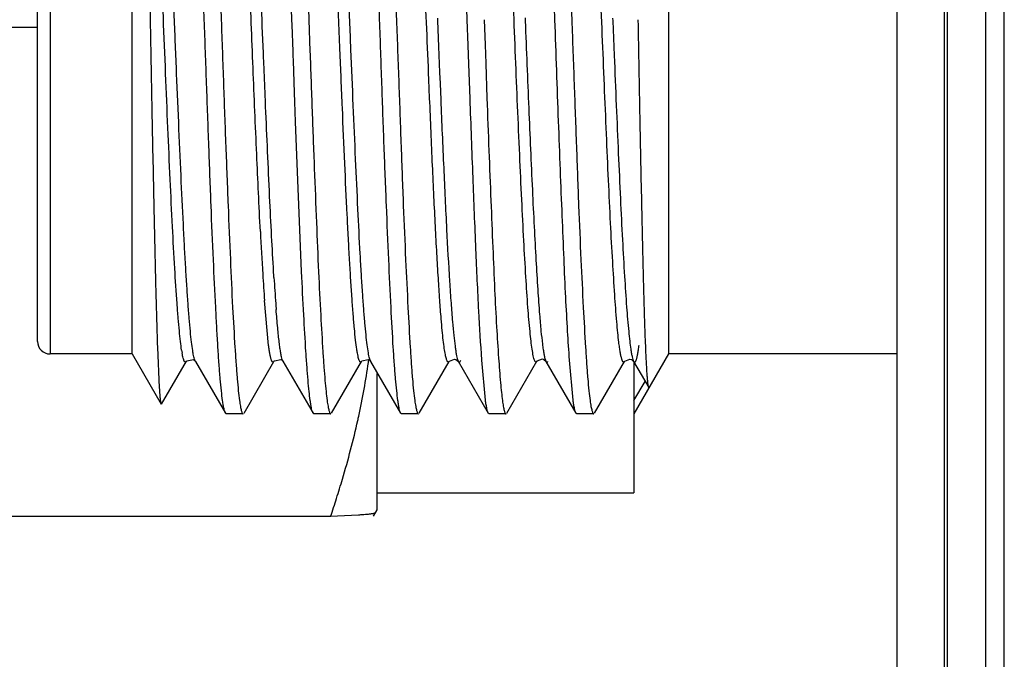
# Model space of a CAD drawing. Header units: inches. Extents: x 0.2 to 16.8, y 0.2 to 10.8.
# Tile 9 of 28: x 8.949 to 9.261, y 4.709 to 4.912. Entities that reach past the tile are written whole.
import ezdxf

# ---------------------------------------------------------------- set-up
doc = ezdxf.new("R2010")
doc.units = ezdxf.units.IN
doc.header["$LTSCALE"] = 0.935
doc.header["$MEASUREMENT"] = 0
doc.layers.get('0').update_dxf_attribs({"linetype": 'CONTINUOUS'})

msp = doc.modelspace()

# ---------------------------------------------------------------- linework, layer by layer
at = {"color": 6, "linetype": 'CONTINUOUS'}
msp.add_line((9.2432052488, 2.8702251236), (9.2432052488, 7.9351351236), dxfattribs=at)
at = {"color": 9, "linetype": 'CONTINUOUS'}
for p, q in [((9.2552052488, 7.9351351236), (9.2552052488, 2.8702251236)), ((9.2612052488, 2.8702251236), (9.2612052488, 7.9351351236)), ((8.958819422, 5.0179755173), (8.958819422, 4.8059755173)), ((9.0260085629, 4.9117761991), (9.0258229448, 4.9163295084)), ((9.0260832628, 4.90994481), (9.0260085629, 4.9117761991)), ((9.0264334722, 4.9013816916), (9.0260832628, 4.90994481)), ((9.0264875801, 4.9000637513), (9.0264334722, 4.9013816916)), ((9.0265459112, 4.8986449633), (9.0264875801, 4.9000637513)), ((9.0269697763, 4.8884162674), (9.0265459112, 4.8986449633)), ((9.0791081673, 4.8870560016), (9.0788634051, 4.8929914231)), ((9.0270839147, 4.8856922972), (9.0269697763, 4.8884162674)), ((9.0271392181, 4.8843780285), (9.0270839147, 4.8856922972)), ((9.0297349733, 4.8308159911), (9.029661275, 4.8320303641)), ((9.0297729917, 4.8301982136), (9.0297349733, 4.8308159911)), ((9.0326065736, 4.8036971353), (9.0324063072, 4.8041884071)), ((9.0603872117, 4.8036795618), (9.0600474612, 4.8046193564))]:
    msp.add_line(p, q, dxfattribs=at)
at = {"color": 7, "linetype": 'CONTINUOUS'}
for p, q in [((9.2272052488, 2.8802251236), (9.2272052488, 7.9251351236)), ((9.2422052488, 2.8802251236), (9.2422052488, 7.9251351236)), ((8.984819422, 4.8059755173), (8.984819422, 5.0179755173)), ((9.154819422, 5.0179755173), (9.154819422, 4.8059755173)), ((8.954819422, 4.809975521), (8.954819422, 5.0139755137)), ((9.0910146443, 4.9119755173), (9.0901780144, 4.9362605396)), ((9.0354661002, 4.9119755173), (9.0346480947, 4.935359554)), ((9.0399991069, 4.9355523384), (9.0408327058, 4.9119755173)), ((9.0355231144, 4.9103203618), (9.0354661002, 4.9119755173)), ((9.0408327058, 4.9119755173), (9.0411792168, 4.9020336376)), ((9.0815457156, 4.9125067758), (9.0815827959, 4.91158787)), ((9.0815827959, 4.91158787), (9.0819127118, 4.9034209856)), ((9.0913007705, 4.9038432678), (9.0910146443, 4.9119755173)), ((9.0963827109, 4.9119755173), (9.0966525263, 4.904034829)), ((9.1093222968, 4.9125114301), (9.1093597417, 4.9115888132)), ((9.1370931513, 4.9125066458), (9.137127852, 4.9116441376)), ((9.137127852, 4.9116441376), (9.1375724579, 4.9006578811)), ((8.954819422, 4.9095202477), (8.8320029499, 4.9095202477)), ((9.0358198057, 4.9018391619), (9.0355231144, 4.9103203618)), ((9.0358682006, 4.900474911), (9.0358198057, 4.9018391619)), ((9.0819127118, 4.9034209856), (9.0822447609, 4.8952764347)), ((9.0915175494, 4.8978497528), (9.0913007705, 4.9038432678)), ((9.0966525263, 4.904034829), (9.0968580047, 4.8980478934)), ((9.0359188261, 4.8990530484), (9.0358682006, 4.900474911)), ((9.0362915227, 4.8887361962), (9.0359188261, 4.8990530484)), ((9.0919207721, 4.8869389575), (9.0915175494, 4.8978497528)), ((9.0968580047, 4.8980478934), (9.0972421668, 4.8871235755)), ((9.0822447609, 4.8952764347), (9.0823905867, 4.8917444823)), ((9.0823905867, 4.8917444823), (9.0826090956, 4.8865193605)), ((9.0363932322, 4.8859622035), (9.0362915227, 4.8887361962)), ((9.036627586, 4.8796294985), (9.0363932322, 4.8859622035)), ((9.0385290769, 4.8321048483), (9.036627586, 4.8796294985)), ((9.0280744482, 4.808688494), (9.0267792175, 4.8228762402)), ((8.9928518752, 4.8080879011), (8.993422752, 4.795227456)), ((8.984819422, 4.8059755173), (8.958819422, 4.8059755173)), ((8.984819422, 4.8059755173), (8.9940077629, 4.7900608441)), ((9.154819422, 4.8059755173), (9.1438497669, 4.7869755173)), ((9.2272052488, 4.8059755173), (9.154819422, 4.8059755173)), ((8.9941507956, 4.7900622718), (9.0020092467, 4.8036418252)), ((9.0020092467, 4.8036418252), (9.0020031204, 4.8036313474)), ((9.0046525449, 4.8038960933), (9.00484021, 4.8036789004)), ((9.0048686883, 4.803627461), (9.00484021, 4.8036789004)), ((9.004866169, 4.8036321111), (9.0143768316, 4.7871963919)), ((9.0202809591, 4.7872092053), (9.0297788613, 4.8036247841)), ((9.0323711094, 4.8039664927), (9.0326066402, 4.8037043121)), ((9.0326318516, 4.8036590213), (9.0326066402, 4.8037043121)), ((9.0326309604, 4.8036607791), (9.042148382, 4.7872176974)), ((9.0480486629, 4.7871996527), (9.0575481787, 4.8036183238)), ((9.0575481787, 4.8036183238), (9.0575398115, 4.8036040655)), ((9.0601154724, 4.8039612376), (9.0603871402, 4.8036663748)), ((9.0604100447, 4.8036253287), (9.0603871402, 4.8036663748)), ((9.0604127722, 4.8036207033), (9.0699069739, 4.7872118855)), ((9.0758120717, 4.7871908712), (9.0853188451, 4.803621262)), ((9.0853188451, 4.803621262), (9.085310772, 4.8036074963)), ((9.0874461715, 4.8042284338), (9.0881976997, 4.8036068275)), ((9.0879574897, 4.804188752), (9.0881867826, 4.8036509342)), ((9.0881867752, 4.8036577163), (9.0881960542, 4.8036419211)), ((9.0881867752, 4.8036577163), (9.097698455, 4.7872256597)), ((9.0967959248, 4.7912816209), (9.0956528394, 4.8040258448)), ((9.1035868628, 4.7872236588), (9.1131070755, 4.8036682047)), ((9.1153242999, 4.8042396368), (9.1159698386, 4.8036742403)), ((9.1157683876, 4.8041022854), (9.1159631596, 4.8036545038)), ((9.115966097, 4.8036320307), (9.1254611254, 4.7872253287)), ((9.1245791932, 4.7912943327), (9.1234281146, 4.8040265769)), ((9.1313717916, 4.7871929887), (9.1408843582, 4.803634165)), ((9.1408843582, 4.803634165), (9.1408692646, 4.8036087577)), ((9.1430259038, 4.8042151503), (9.1437527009, 4.8036080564)), ((9.143750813, 4.8036086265), (9.1485353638, 4.7953405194)), ((9.1438509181, 4.8036033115), (9.1438509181, 4.7619758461)), ((9.0623509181, 4.7997970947), (9.0623509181, 4.7565930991)), ((9.1438497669, 4.7912342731), (9.1474378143, 4.7972372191)), ((9.1486817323, 4.7953447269), (9.1485408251, 4.7953499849)), ((9.0146318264, 4.7869755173), (9.0143753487, 4.7871963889)), ((9.020007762, 4.7869755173), (9.0146318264, 4.7869755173)), ((9.0424264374, 4.7869755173), (9.0421425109, 4.7872176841)), ((9.0477875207, 4.7869755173), (9.0424264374, 4.7869755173)), ((9.0701862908, 4.7869755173), (9.0699182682, 4.7872119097)), ((9.0755613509, 4.7869755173), (9.0701862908, 4.7869755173)), ((9.0979862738, 4.7869755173), (9.0976950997, 4.787225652)), ((9.103302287, 4.7869755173), (9.0979862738, 4.7869755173)), ((9.1257508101, 4.7869755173), (9.125467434, 4.787225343)), ((9.1311176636, 4.7869755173), (9.1257508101, 4.7869755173)), ((9.0623509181, 4.7619755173), (9.1438509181, 4.7619755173)), ((9.0623509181, 4.7565922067), (9.0611748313, 4.7545551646)), ((9.0477107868, 4.7544114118), (8.8324910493, 4.7544114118)), ((9.0565959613, 4.7548782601), (9.0477107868, 4.7544114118))]:
    msp.add_line(p, q, dxfattribs=at)
for points in [[(9.0020045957, 4.8036307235), (9.0021632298, 4.8038374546), (9.0042568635, 4.8041730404), (9.0046525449, 4.8038960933)], [(9.0297764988, 4.8036549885), (9.0299160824, 4.8038439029), (9.0319408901, 4.8042397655), (9.0323711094, 4.8039664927)], [(9.0575387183, 4.8036139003), (9.0576579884, 4.8037823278), (9.0596533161, 4.8042355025), (9.0601154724, 4.8039612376)], [(9.0853108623, 4.8036074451), (9.0853870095, 4.803723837), (9.0869700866, 4.8043576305), (9.0874461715, 4.8042284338)], [(9.1131080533, 4.8036692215), (9.1132094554, 4.8038170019), (9.1148828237, 4.804390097), (9.1153242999, 4.8042396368)], [(9.140869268, 4.8036087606), (9.1409454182, 4.8037230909), (9.1425553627, 4.804350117), (9.1430259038, 4.8042151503)]]:
    msp.add_lwpolyline(points, dxfattribs=at)
for centre, radius, start, end in [((10.440221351, 4.9174069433), 1.4166145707, 182.9357481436, 183.4878465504), ((9.8436247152, 4.8807341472), 0.8188919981, 183.4661686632, 184.0515454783), ((8.958819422, 4.8099755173), 0.004, 180, 270), ((9.0397842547, 4.8131962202), 0.0397332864, 188.6735413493, 190.0951634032), ((8.8219167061, 4.8375900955), 0.2402665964, 347.6734215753, 351.7971067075), ((8.8392165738, 4.8348345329), 0.2227507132, 351.8637378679, 352.0505838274), ((8.8070063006, 4.8407497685), 0.2555078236, 347.3713345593, 347.6950150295), ((8.7126452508, 4.8672908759), 0.3535685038, 341.3819608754, 342.3651328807)]:
    msp.add_arc(centre, radius, start, end, dxfattribs=at)
at = {"color": 9, "linetype": 'CONTINUOUS'}
for centre, radius, start, end in [((9.7646269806, 4.8750777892), 0.7362231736, 183.4948716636, 184.1394338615), ((9.5467825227, 4.8594275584), 0.5178173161, 184.1522095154, 184.3578716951)]:
    msp.add_arc(centre, radius, start, end, dxfattribs=at)
at = {"color": 7, "linetype": 'CONTINUOUS'}
for points, knots in [([(9.0072723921, 5.0327142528), (9.0074123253, 5.0317002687), (9.0076751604, 5.0294070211), (9.0080264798, 5.0255786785), (9.0083791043, 5.0209912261), (9.0088829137, 5.0134509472), (9.009497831, 5.0023950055), (9.0102108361, 4.9873917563), (9.0109198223, 4.9703748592), (9.0116172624, 4.9517934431), (9.0123436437, 4.9321525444), (9.0128280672, 4.9187587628), (9.0130631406, 4.9119755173)], [0, 0, 0, 0, 0.0254000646, 0.0572660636, 0.0953954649, 0.1395680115, 0.2447904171, 0.3701610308, 0.5122859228, 0.667421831, 0.8315755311, 1, 1, 1, 1]), ([(9.063259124, 4.9119755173), (9.0630178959, 4.9187592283), (9.0625271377, 4.9321540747), (9.0618072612, 4.9517969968), (9.0611239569, 4.9703804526), (9.0604042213, 4.98739803), (9.0596787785, 5.00240107), (9.0590764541, 5.0134575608), (9.0585776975, 5.0209977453), (9.0582230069, 5.0255846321), (9.057867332, 5.0294121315), (9.057601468, 5.0317046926), (9.0574607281, 5.0327183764)], [0, 0, 0, 0, 0.1684346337, 0.3325971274, 0.487738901, 0.6298679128, 0.75523855, 0.860452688, 0.9046196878, 0.9427441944, 0.9746055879, 1, 1, 1, 1]), ([(9.0628071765, 5.0327397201), (9.0629499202, 5.0317277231), (9.0632203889, 5.0294382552), (9.0635811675, 5.0256146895), (9.0639372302, 5.0210306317), (9.0642836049, 5.0157161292), (9.0646270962, 5.0097068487), (9.0651119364, 5.0004262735), (9.0657473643, 4.9874295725), (9.0664857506, 4.9704072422), (9.0671729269, 4.9518163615), (9.0678656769, 4.9321636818), (9.0683434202, 4.9187621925), (9.0685925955, 4.9119755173)], [0, 0, 0, 0, 0.0253553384, 0.0571824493, 0.0952773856, 0.1394198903, 0.1893086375, 0.2446050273, 0.3699769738, 0.5121300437, 0.6673091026, 0.8315147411, 1, 1, 1, 1]), ([(9.1188049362, 4.9119755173), (9.1185738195, 4.9187633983), (9.118111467, 4.9321666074), (9.1173848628, 4.9518198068), (9.1166400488, 4.9704096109), (9.1159533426, 4.9874344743), (9.1152746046, 5.0024428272), (9.1146345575, 5.0134977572), (9.1141139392, 5.0210348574), (9.1137580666, 5.0256183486), (9.1134102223, 5.0294414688), (9.1131539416, 5.0317310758), (9.1130184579, 5.0327431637)], [0, 0, 0, 0, 0.1684963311, 0.3327142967, 0.4879033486, 0.6300554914, 0.7554234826, 0.8606173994, 0.9047632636, 0.942853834, 0.9746674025, 1, 1, 1, 1]), ([(9.0076887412, 4.9119755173), (9.007442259, 4.9187505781), (9.006973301, 4.932129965), (9.0062725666, 4.9517515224), (9.0055570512, 4.9703157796), (9.0048464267, 4.9873211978), (9.0041413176, 5.0023195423), (9.0035296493, 5.0133758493), (9.0030230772, 5.020920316), (9.0026656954, 5.0255137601), (9.0023110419, 5.0293499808), (9.002049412, 5.0316493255), (9.0019123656, 5.0326669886)], [0, 0, 0, 0, 0.1682981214, 0.3323392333, 0.4874037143, 0.6294863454, 0.7548556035, 0.8601385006, 0.9043646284, 0.942562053, 0.9745090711, 1, 1, 1, 1]), ([(8.9876951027, 5.0184214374), (8.9877655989, 5.0175447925), (8.9878985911, 5.0155561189), (8.9881589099, 5.0106714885), (8.9884593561, 5.002942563), (8.9888009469, 4.9918847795), (8.989156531, 4.978680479), (8.9895058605, 4.963678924), (8.989840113, 4.9472664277), (8.9901893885, 4.9298738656), (8.9904239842, 4.9179990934), (8.9905391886, 4.9119755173)], [0, 0, 0, 0, 0.0247762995, 0.0561452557, 0.1378020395, 0.2426690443, 0.3678110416, 0.5099230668, 0.6654022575, 0.8302745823, 1, 1, 1, 1]), ([(9.02546595, 4.8448535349), (9.0250431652, 4.8529988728), (9.0242476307, 4.8702663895), (9.0231285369, 4.8970066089), (9.0221865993, 4.9202623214), (9.0214169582, 4.9389043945), (9.020845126, 4.952352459), (9.0202727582, 4.9651057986), (9.0196965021, 4.976946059), (9.0191217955, 4.9876699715), (9.018554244, 4.9970954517), (9.0180649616, 5.0040603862), (9.0176616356, 5.0088603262), (9.0173745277, 5.0118443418), (9.0170873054, 5.014398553), (9.0168015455, 5.0165151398), (9.0165179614, 5.01818605), (9.0163020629, 5.0191459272), (9.0161836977, 5.0195457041)], [0, 0, 0, 0, 0.1398251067, 0.2963307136, 0.4588146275, 0.5388290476, 0.6161876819, 0.6895656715, 0.7576817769, 0.8194072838, 0.8736704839, 0.9195562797, 0.9390981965, 0.9562454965, 0.9709460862, 0.9831601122, 0.9928524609, 1, 1, 1, 1]), ([(9.0506922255, 4.9024100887), (9.0504031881, 4.9094842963), (9.0498324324, 4.9234846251), (9.0489769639, 4.9439971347), (9.0482669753, 4.9604589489), (9.047682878, 4.9728227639), (9.0472482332, 4.9812820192), (9.0468123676, 4.9890776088), (9.0463813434, 4.9961327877), (9.0459616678, 5.0023802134), (9.045547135, 5.0077620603), (9.045184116, 5.0116822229), (9.0448789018, 5.014348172), (9.0446614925, 5.0159861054), (9.0444436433, 5.0173765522), (9.0442271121, 5.0185169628), (9.0440131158, 5.0194037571), (9.0438503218, 5.0199051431), (9.0437613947, 5.0201078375)], [0, 0, 0, 0, 0.180031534, 0.3562930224, 0.5220412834, 0.5990072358, 0.6710274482, 0.737424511, 0.7975405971, 0.8507588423, 0.896638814, 0.934792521, 0.9508568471, 0.9648682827, 0.9768032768, 0.9866418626, 0.9943717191, 1, 1, 1, 1]), ([(9.1196031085, 5.019323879), (9.1198090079, 5.0162784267), (9.1201951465, 5.0096410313), (9.1207387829, 4.9989246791), (9.1213224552, 4.9867636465), (9.1219090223, 4.9733584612), (9.1224696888, 4.9589301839), (9.1232126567, 4.9383551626), (9.1237537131, 4.9226149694), (9.1241423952, 4.9119755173)], [0, 0, 0, 0, 0.0852250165, 0.1856272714, 0.2995925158, 0.4251584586, 0.5602649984, 0.7027417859, 1, 1, 1, 1]), ([(9.0005053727, 4.8072042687), (9.0003676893, 4.8080991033), (9.0001072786, 4.8101192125), (8.999756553, 4.8134874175), (8.9994026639, 4.8175146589), (8.9988951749, 4.8241197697), (8.9982738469, 4.8337889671), (8.9975618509, 4.8468956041), (8.9968523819, 4.8617440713), (8.9961442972, 4.8779383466), (8.9954338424, 4.8950448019), (8.9947163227, 4.912602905), (8.9940008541, 4.9301429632), (8.9932933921, 4.9471967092), (8.9925823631, 4.9633083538), (8.9918664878, 4.9780465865), (8.9911604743, 4.9910181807), (8.9905525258, 5.00055873), (8.9900444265, 5.0070486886), (8.9896853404, 5.0109822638), (8.9893282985, 5.0142537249), (8.9890638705, 5.0162082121), (8.9889249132, 5.0170696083)], [0, 0, 0, 0, 0.0129196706, 0.029058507, 0.0483230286, 0.0706082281, 0.1235909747, 0.1865835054, 0.2579159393, 0.3357210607, 0.4178983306, 0.5022375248, 0.5864864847, 0.6684052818, 0.745805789, 0.8166250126, 0.8789684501, 0.9311854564, 0.9530404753, 0.9718627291, 0.987548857, 1, 1, 1, 1]), ([(8.9905391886, 4.9119755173), (8.9907346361, 4.9017563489), (8.9910908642, 4.8819380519), (8.9916762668, 4.8538032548), (8.9922044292, 4.8293919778), (8.9926237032, 4.8145810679), (8.9928518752, 4.8080879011)], [0, 0, 0, 0, 0.2950813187, 0.5722461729, 0.8124265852, 1, 1, 1, 1]), ([(9.0134926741, 4.7912067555), (9.013352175, 4.7922186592), (9.0130828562, 4.7945076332), (9.0127193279, 4.7983303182), (9.012358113, 4.8029137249), (9.0120065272, 4.8082278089), (9.011659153, 4.814236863), (9.0111720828, 4.8235174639), (9.0105448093, 4.836515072), (9.0098161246, 4.8535388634), (9.0091262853, 4.8721312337), (9.0084197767, 4.8917853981), (9.0079356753, 4.9051880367), (9.0076887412, 4.9119755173)], [0, 0, 0, 0, 0.0253441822, 0.0571659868, 0.0952578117, 0.1393976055, 0.1892841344, 0.2445785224, 0.369947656, 0.5121032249, 0.6672898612, 0.8315044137, 1, 1, 1, 1]), ([(9.0130631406, 4.9119755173), (9.0132982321, 4.9051917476), (9.0137589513, 4.8917961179), (9.014473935, 4.8721533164), (9.0152116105, 4.8535723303), (9.0159052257, 4.8365542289), (9.0165934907, 4.8215493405), (9.0172316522, 4.8104944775), (9.0177458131, 4.8029550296), (9.0180957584, 4.798368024), (9.0184395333, 4.7945401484), (9.0186960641, 4.7922470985), (9.0188335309, 4.7912333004)], [0, 0, 0, 0, 0.1684346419, 0.3325979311, 0.4877417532, 0.629869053, 0.7552386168, 0.8604626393, 0.9046338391, 0.9427574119, 0.9746132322, 1, 1, 1, 1]), ([(9.0690392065, 4.7912364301), (9.068902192, 4.7922506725), (9.0686398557, 4.7945438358), (9.0682831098, 4.7983717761), (9.0679228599, 4.8029589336), (9.0674119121, 4.8104989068), (9.0667975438, 4.821554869), (9.0661038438, 4.8365588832), (9.0653958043, 4.8535757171), (9.0646585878, 4.8721556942), (9.0639572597, 4.8917976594), (9.0635003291, 4.9051924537), (9.063259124, 4.9119755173)], [0, 0, 0, 0, 0.025396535, 0.0572648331, 0.0953974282, 0.1395714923, 0.2447924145, 0.3701602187, 0.5122846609, 0.6674214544, 0.8315752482, 1, 1, 1, 1]), ([(9.0685925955, 4.9119755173), (9.0688417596, 4.905189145), (9.0693325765, 4.8917885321), (9.0700380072, 4.8721374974), (9.0707118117, 4.8535477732), (9.0714410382, 4.836526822), (9.0721800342, 4.821522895), (9.0727787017, 4.8104665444), (9.0732701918, 4.802927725), (9.0736191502, 4.7983429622), (9.0739710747, 4.7945182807), (9.0742372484, 4.7922279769), (9.0743798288, 4.7912157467)], [0, 0, 0, 0, 0.1684851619, 0.3326956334, 0.487861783, 0.6300029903, 0.7553731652, 0.8605643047, 0.9047105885, 0.9428083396, 0.9746383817, 1, 1, 1, 1]), ([(9.1093597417, 4.9115888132), (9.1097347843, 4.9023483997), (9.1104629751, 4.8844829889), (9.1114112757, 4.8627168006), (9.1121868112, 4.8466594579), (9.112747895, 4.8361231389), (9.1133093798, 4.8268588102), (9.1137164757, 4.8211290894), (9.1139270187, 4.8185009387)], [0, 0, 0, 0, 0.2976703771, 0.5755199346, 0.7012601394, 0.8151169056, 0.9151354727, 1, 1, 1, 1]), ([(9.1234281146, 4.8040265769), (9.1232122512, 4.8070599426), (9.1227838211, 4.8136852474), (9.1222013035, 4.8244042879), (9.1216548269, 4.8366079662), (9.1211076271, 4.8500879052), (9.1205310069, 4.8646164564), (9.1197369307, 4.8853617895), (9.119170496, 4.9012390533), (9.1188049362, 4.9119755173)], [0, 0, 0, 0, 0.0844325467, 0.1843273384, 0.2980419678, 0.4235967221, 0.5588980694, 0.7017358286, 1, 1, 1, 1]), ([(9.1241423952, 4.9119755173), (9.1243903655, 4.9051877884), (9.1248855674, 4.8917848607), (9.1255972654, 4.8721305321), (9.1262679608, 4.8535377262), (9.1269919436, 4.8365143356), (9.1277299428, 4.8215091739), (9.1283368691, 4.8104531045), (9.1288304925, 4.8029150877), (9.1291771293, 4.7983313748), (9.1295253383, 4.7945080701), (9.1297891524, 4.7922187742), (9.1299311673, 4.7912071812)], [0, 0, 0, 0, 0.1685061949, 0.3327342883, 0.4879156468, 0.630066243, 0.755437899, 0.8606214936, 0.9047591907, 0.9428442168, 0.9746577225, 1, 1, 1, 1]), ([(9.1475278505, 4.809379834), (9.1474161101, 4.812166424), (9.1472014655, 4.8183041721), (9.1469144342, 4.8283001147), (9.1466396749, 4.8397983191), (9.1462525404, 4.8575117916), (9.1457425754, 4.8817140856), (9.1454051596, 4.9016286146), (9.1452231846, 4.9119755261)], [0, 0, 0, 0, 0.0815264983, 0.1795336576, 0.2923330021, 0.4177513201, 0.6974795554, 1, 1, 1, 1]), ([(9.0411792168, 4.9020336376), (9.0414019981, 4.8957113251), (9.0418485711, 4.8832957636), (9.0425309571, 4.8651615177), (9.0432043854, 4.8481346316), (9.0438547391, 4.8326128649), (9.0445160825, 4.8189599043), (9.0451094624, 4.8089039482), (9.0455853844, 4.8020325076), (9.0459132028, 4.7978306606), (9.0462381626, 4.7943013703), (9.0464810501, 4.7921778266), (9.0466106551, 4.791233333)], [0, 0, 0, 0, 0.1710545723, 0.3359202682, 0.4906770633, 0.6318029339, 0.7559790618, 0.8602670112, 0.9041703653, 0.9422193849, 0.9742225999, 1, 1, 1, 1]), ([(9.0567955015, 4.8039356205), (9.0567202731, 4.8041242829), (9.0565796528, 4.8045745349), (9.0563932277, 4.805355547), (9.0562050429, 4.8063342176), (9.055932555, 4.8080254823), (9.0556043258, 4.8106207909), (9.0552309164, 4.8142971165), (9.0548573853, 4.818698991), (9.0544823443, 4.8237934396), (9.0541056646, 4.8295437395), (9.0537268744, 4.8359078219), (9.0533467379, 4.8428380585), (9.0528243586, 4.8530565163), (9.052184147, 4.866826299), (9.0514358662, 4.8842539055), (9.0509432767, 4.8962655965), (9.0506922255, 4.9024100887)], [0, 0, 0, 0, 0.0061714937, 0.0143007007, 0.0243943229, 0.0364441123, 0.0663489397, 0.1038626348, 0.1487209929, 0.2005768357, 0.2590760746, 0.3238185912, 0.3942928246, 0.4699693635, 0.6347144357, 0.8131419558, 1, 1, 1, 1]), ([(9.1375724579, 4.9006578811), (9.1377884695, 4.8953692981), (9.1382200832, 4.8849922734), (9.1388758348, 4.8698406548), (9.1395196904, 4.8556165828), (9.1401599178, 4.8426307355), (9.1408056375, 4.8311689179), (9.1414486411, 4.8214933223), (9.1420063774, 4.8146503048), (9.1424717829, 4.8102276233), (9.1427080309, 4.808378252), (9.1428310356, 4.8075472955)], [0, 0, 0, 0, 0.1702335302, 0.3340348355, 0.4877632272, 0.6281766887, 0.752192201, 0.8569773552, 0.9400477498, 0.9729835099, 1, 1, 1, 1]), ([(9.0826090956, 4.8865193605), (9.0829120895, 4.8793309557), (9.0835088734, 4.865649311), (9.0844022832, 4.8464613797), (9.0851829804, 4.8321587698), (9.0858463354, 4.8223789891), (9.0861810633, 4.818103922), (9.0863512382, 4.8161327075)], [0, 0, 0, 0, 0.3062035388, 0.5828303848, 0.8175060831, 0.9157948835, 1, 1, 1, 1]), ([(9.0956528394, 4.8040258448), (9.0952911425, 4.8091971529), (9.0945896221, 4.8208987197), (9.0937039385, 4.8402037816), (9.0928259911, 4.8626694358), (9.0922316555, 4.8786031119), (9.0919207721, 4.8869389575)], [0, 0, 0, 0, 0.1873711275, 0.4236842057, 0.6984953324, 1, 1, 1, 1]), ([(9.0972421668, 4.8871235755), (9.0974420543, 4.8815574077), (9.0978496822, 4.8706953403), (9.0984899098, 4.854906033), (9.0990885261, 4.8402129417), (9.099657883, 4.8268943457), (9.1002553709, 4.8152068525), (9.1008711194, 4.8053768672), (9.1014045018, 4.7984353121), (9.1018415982, 4.7939498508), (9.1020600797, 4.7920750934), (9.1021725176, 4.7912330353)], [0, 0, 0, 0, 0.1739930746, 0.339557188, 0.4936457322, 0.6333701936, 0.755994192, 0.8592192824, 0.9410457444, 0.9734615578, 1, 1, 1, 1]), ([(9.0412474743, 4.7912373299), (9.0411178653, 4.7921841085), (9.0408750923, 4.7943130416), (9.0405502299, 4.7978515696), (9.0402221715, 4.8020649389), (9.0397449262, 4.8089558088), (9.0391487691, 4.8190403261), (9.0387376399, 4.8275040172), (9.0385290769, 4.8321048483)], [0, 0, 0, 0, 0.0699814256, 0.156884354, 0.2602184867, 0.3794619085, 0.6627245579, 1, 1, 1, 1]), ([(9.1139270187, 4.8185009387), (9.1140673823, 4.8167488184), (9.1143393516, 4.8135974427), (9.1147328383, 4.8098904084), (9.1150595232, 4.8074740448), (9.115284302, 4.8060866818), (9.1155071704, 4.8049913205), (9.1156765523, 4.8043634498), (9.1157683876, 4.8041022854)], [0, 0, 0, 0, 0.36279691, 0.652850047, 0.7693015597, 0.8660478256, 0.9428600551, 1, 1, 1, 1]), ([(9.0863512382, 4.8161327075), (9.0864742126, 4.8147082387), (9.086711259, 4.8121363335), (9.0870509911, 4.8091024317), (9.0873333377, 4.8071027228), (9.0875303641, 4.8059292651), (9.0877278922, 4.8049795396), (9.0878777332, 4.8044255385), (9.0879574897, 4.804188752)], [0, 0, 0, 0, 0.3554652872, 0.6421189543, 0.7588703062, 0.857528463, 0.9378809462, 1, 1, 1, 1]), ([(9.0297784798, 4.8036380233), (9.0297477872, 4.8035843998), (9.0296882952, 4.8034937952), (9.0295822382, 4.8033921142), (9.029460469, 4.8033558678), (9.0293406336, 4.8034035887), (9.0292349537, 4.8035133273), (9.0291302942, 4.8036800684), (9.0290257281, 4.8039074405), (9.0289204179, 4.8041959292), (9.0288146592, 4.8045460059), (9.0286633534, 4.8051334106), (9.0284795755, 4.8060226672), (9.0282692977, 4.8072737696), (9.0281401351, 4.8081902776), (9.0280744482, 4.808688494)], [0, 0, 0, 0, 0.0307109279, 0.0536682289, 0.0717394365, 0.0902885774, 0.1143855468, 0.1465390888, 0.1877786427, 0.2385564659, 0.2990882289, 0.3694801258, 0.5399982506, 0.7502168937, 1, 1, 1, 1]), ([(9.1437535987, 4.8036186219), (9.1437847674, 4.8035645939), (9.1438451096, 4.8034734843), (9.1439527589, 4.8033715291), (9.1440766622, 4.8033370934), (9.1441972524, 4.8033890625), (9.1443029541, 4.8035035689), (9.1444077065, 4.8036763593), (9.1445121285, 4.8039109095), (9.1446171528, 4.8042075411), (9.1447224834, 4.8045665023), (9.1448729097, 4.8051667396), (9.1450555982, 4.8060722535), (9.1452650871, 4.8073421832), (9.1453944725, 4.8082708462), (9.1454604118, 4.8087748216)], [0, 0, 0, 0, 0.0304903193, 0.0532246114, 0.071122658, 0.0896754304, 0.1139742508, 0.1464561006, 0.1880872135, 0.2392711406, 0.3001822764, 0.3708891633, 0.5417031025, 0.7515416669, 1, 1, 1, 1]), ([(9.1485361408, 4.795343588), (9.1485075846, 4.7953939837), (9.1484607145, 4.7955353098), (9.1484009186, 4.7957967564), (9.1483409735, 4.7961565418), (9.1482802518, 4.7966129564), (9.1482193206, 4.7971662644), (9.1481317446, 4.7980951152), (9.1480248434, 4.7994932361), (9.1479009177, 4.8014508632), (9.1477754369, 4.8037755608), (9.1476486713, 4.8064592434), (9.1475684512, 4.8083673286), (9.1475278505, 4.809379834)], [0, 0, 0, 0, 0.0123332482, 0.031362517, 0.0572133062, 0.0899028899, 0.1294150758, 0.1757200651, 0.2885508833, 0.4279522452, 0.5933708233, 0.7842427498, 1, 1, 1, 1]), ([(9.0020031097, 4.8036320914), (9.0019782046, 4.8035890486), (9.0019293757, 4.8035136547), (9.0018463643, 4.8034240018), (9.0017597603, 4.8033706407), (9.0016308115, 4.803356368), (9.0015087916, 4.8034468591), (9.0014105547, 4.8035775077), (9.0012883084, 4.8037926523), (9.0011447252, 4.8041602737), (9.0009811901, 4.8047168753), (9.0008174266, 4.8054232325), (9.0007171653, 4.8059457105), (9.0006661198, 4.8062316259)], [0, 0, 0, 0, 0.0419720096, 0.07552446, 0.1024509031, 0.1260759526, 0.1806019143, 0.2186464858, 0.2655798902, 0.3882373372, 0.5510556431, 0.7548663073, 1, 1, 1, 1]), ([(9.1428310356, 4.8075472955), (9.1429006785, 4.807076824), (9.1430360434, 4.8062286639), (9.1432599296, 4.805101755), (9.1434566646, 4.8043416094), (9.143622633, 4.8038813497), (9.1437067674, 4.8037005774), (9.1437505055, 4.8036240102)], [0, 0, 0, 0, 0.3529084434, 0.637145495, 0.8524896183, 0.934568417, 1, 1, 1, 1]), ([(9.0575393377, 4.8036194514), (9.0575118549, 4.8035737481), (9.0574582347, 4.8034952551), (9.0573651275, 4.8034060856), (9.0572634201, 4.803364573), (9.0571584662, 4.8033839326), (9.0570628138, 4.803456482), (9.056923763, 4.8036340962), (9.0568467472, 4.8038071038), (9.0567955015, 4.8039356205)], [0, 0, 0, 0, 0.139110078, 0.2467536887, 0.3325578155, 0.4143643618, 0.5123039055, 0.6390991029, 1, 1, 1, 1]), ([(9.0881960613, 4.8036351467), (9.088225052, 4.8035865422), (9.0882816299, 4.8035030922), (9.0883799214, 4.8034082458), (9.0884871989, 4.8033638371), (9.0885978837, 4.8033838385), (9.0886984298, 4.8034601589), (9.0888438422, 4.8036469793), (9.0889237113, 4.8038289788), (9.088976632, 4.8039641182)], [0, 0, 0, 0, 0.1401755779, 0.2484965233, 0.3346168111, 0.4164136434, 0.5141234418, 0.6405271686, 1, 1, 1, 1]), ([(9.1159654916, 4.803650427), (9.1160058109, 4.8035802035), (9.1160794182, 4.8034655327), (9.1162244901, 4.8033714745), (9.1163339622, 4.8033806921), (9.1164098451, 4.8034197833), (9.1164833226, 4.8034873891), (9.1165270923, 4.8035450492), (9.1165493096, 4.8035778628)], [0, 0, 0, 0, 0.3121495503, 0.5238581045, 0.6179304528, 0.7220510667, 0.8472404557, 1, 1, 1, 1]), ([(8.993422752, 4.795227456), (8.9934657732, 4.7945398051), (8.9935316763, 4.7935719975), (8.9936348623, 4.7923680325), (8.9937066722, 4.7916563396), (8.9937783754, 4.7910735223), (8.9938487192, 4.7906186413), (8.9939189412, 4.790294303), (8.9939732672, 4.7901205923), (8.9940077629, 4.7900608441)], [0, 0, 0, 0, 0.3966622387, 0.5584158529, 0.6956810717, 0.8084037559, 0.8965718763, 0.9602809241, 1, 1, 1, 1]), ([(9.0143757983, 4.7871979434), (9.0143337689, 4.7872706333), (9.0142536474, 4.7874461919), (9.014095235, 4.7879037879), (9.0139076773, 4.7886761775), (9.0136920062, 4.789836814), (9.0135608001, 4.7907160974), (9.0134926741, 4.7912067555)], [0, 0, 0, 0, 0.0611650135, 0.1400482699, 0.3525736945, 0.6391516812, 1, 1, 1, 1]), ([(9.0188335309, 4.7912333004), (9.0188784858, 4.790901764), (9.0189677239, 4.7902819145), (9.019111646, 4.7894188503), (9.0192561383, 4.7886866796), (9.019400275, 4.7880854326), (9.0195443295, 4.7876154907), (9.0196708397, 4.787307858), (9.0197791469, 4.7871319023), (9.019865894, 4.7870268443), (9.0199537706, 4.7869755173), (9.020007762, 4.7869755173)], [0, 0, 0, 0, 0.2225167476, 0.4164719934, 0.5818673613, 0.718785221, 0.8274737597, 0.9085772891, 0.9393154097, 0.9640912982, 1, 1, 1, 1]), ([(9.042147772, 4.7872193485), (9.0421045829, 4.7872941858), (9.0420217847, 4.7874732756), (9.0418580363, 4.7879360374), (9.0416644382, 4.7887113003), (9.0414450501, 4.7898714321), (9.0413143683, 4.7907486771), (9.0412474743, 4.7912373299)], [0, 0, 0, 0, 0.0627369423, 0.1427691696, 0.3562255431, 0.6418919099, 1, 1, 1, 1]), ([(9.0466106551, 4.791233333), (9.046656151, 4.7909017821), (9.0467465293, 4.790281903), (9.0468923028, 4.7894188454), (9.0470384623, 4.788686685), (9.0471838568, 4.7880854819), (9.0473285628, 4.7876156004), (9.047454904, 4.7873080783), (9.0475624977, 4.7871320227), (9.04764787, 4.7870274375), (9.0477343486, 4.7869755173), (9.0477875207, 4.7869755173)], [0, 0, 0, 0, 0.2226761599, 0.4167883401, 0.582331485, 0.719377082, 0.8281540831, 0.9092683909, 0.9399564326, 0.9646201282, 1, 1, 1, 1]), ([(9.0699113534, 4.7872135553), (9.0698688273, 4.7872878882), (9.0697879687, 4.787466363), (9.0696294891, 4.7879287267), (9.0694440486, 4.7887048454), (9.0692330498, 4.7898672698), (9.0691054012, 4.7907464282), (9.0690392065, 4.7912364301)], [0, 0, 0, 0, 0.0622072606, 0.1418072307, 0.3548573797, 0.6408298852, 1, 1, 1, 1]), ([(9.0743798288, 4.7912157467), (9.0744263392, 4.7908855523), (9.0745186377, 4.7902682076), (9.0746670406, 4.7894087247), (9.0748152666, 4.7886796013), (9.0749620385, 4.7880809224), (9.0751073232, 4.7876130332), (9.07523336, 4.7873068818), (9.075340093, 4.7871314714), (9.0754240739, 4.7870277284), (9.0755090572, 4.7869755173), (9.0755613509, 4.7869755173)], [0, 0, 0, 0, 0.222800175, 0.4170378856, 0.5827020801, 0.7198547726, 0.828708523, 0.9098369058, 0.940486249, 0.9650594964, 1, 1, 1, 1]), ([(9.0976988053, 4.7872273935), (9.0976551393, 4.7873034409), (9.0975714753, 4.787485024), (9.0974064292, 4.7879531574), (9.0972120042, 4.7887357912), (9.0969926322, 4.7899055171), (9.0968624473, 4.7907894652), (9.0967959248, 4.7912816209)], [0, 0, 0, 0, 0.0631192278, 0.1434219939, 0.3570882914, 0.6425344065, 1, 1, 1, 1]), ([(9.1021725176, 4.7912330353), (9.1022167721, 4.7909016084), (9.1023038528, 4.7902819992), (9.1024422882, 4.7894190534), (9.1025799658, 4.7886869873), (9.102716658, 4.7880858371), (9.1028534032, 4.7876160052), (9.1029740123, 4.7873082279), (9.103078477, 4.7871320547), (9.1031624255, 4.7870269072), (9.1032490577, 4.7869755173), (9.103302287, 4.7869755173)], [0, 0, 0, 0, 0.2231018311, 0.4174665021, 0.5830934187, 0.720062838, 0.8286218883, 0.9094190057, 0.9399446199, 0.9644836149, 1, 1, 1, 1]), ([(9.125463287, 4.7872270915), (9.1254199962, 4.7873032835), (9.1253374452, 4.7874853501), (9.1251755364, 4.7879549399), (9.1249861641, 4.7887401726), (9.1247724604, 4.7899137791), (9.1246448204, 4.7908005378), (9.1245791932, 4.7912943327)], [0, 0, 0, 0, 0.0629496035, 0.1431048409, 0.3566227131, 0.6421669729, 1, 1, 1, 1]), ([(9.1299311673, 4.7912071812), (9.1299774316, 4.790877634), (9.1300693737, 4.7902614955), (9.1302176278, 4.7894037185), (9.1303660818, 4.7886760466), (9.1305134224, 4.7880785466), (9.1306595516, 4.7876115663), (9.1307865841, 4.7873060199), (9.1308942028, 4.7871310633), (9.1309792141, 4.7870273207), (9.1310649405, 4.7869755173), (9.1311176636, 4.7869755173)], [0, 0, 0, 0, 0.2226084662, 0.4166900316, 0.5822378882, 0.7193199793, 0.8281581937, 0.9093430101, 0.9400583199, 0.964731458, 1, 1, 1, 1]), ([(9.0495983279, 4.7601773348), (9.0502462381, 4.7622162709), (9.0527553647, 4.7703778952), (9.0549337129, 4.7786432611), (9.0563327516, 4.7848877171)], [0, 0, 0, 0, 0.2505548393, 1, 1, 1, 1]), ([(9.0617337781, 4.7555298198), (9.0617239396, 4.7555127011), (9.061683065, 4.7554801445), (9.061550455, 4.7554191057), (9.0612838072, 4.7553507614), (9.0608530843, 4.7552726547), (9.0602720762, 4.7551939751), (9.0595469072, 4.7551141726), (9.0586819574, 4.7550342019), (9.0576829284, 4.7549541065), (9.0569725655, 4.7549037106), (9.0565959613, 4.7548782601)], [0, 0, 0, 0, 0.0113829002, 0.0288600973, 0.0844830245, 0.1687965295, 0.2816602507, 0.422202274, 0.5894481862, 0.7823892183, 1, 1, 1, 1])]:
    msp.add_open_spline(points, degree=3, knots=knots, dxfattribs=at)
at = {"color": 9, "linetype": 'CONTINUOUS'}
for points, knots in [([(9.0541666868, 4.9025381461), (9.0539180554, 4.9086354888), (9.0534280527, 4.9207464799), (9.0526871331, 4.9386159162), (9.0519519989, 4.955728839), (9.0512292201, 4.9716012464), (9.0505000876, 4.9857837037), (9.0498611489, 4.9963563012), (9.0493408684, 5.0036700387), (9.0489754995, 5.00820375), (9.0486125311, 5.0120548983), (9.0483449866, 5.0143889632), (9.0482047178, 5.0154362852)], [0, 0, 0, 0, 0.1619069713, 0.3215874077, 0.4745127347, 0.6163596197, 0.7431435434, 0.8512909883, 0.8973725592, 0.937677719, 0.9719647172, 1, 1, 1, 1]), ([(9.0047629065, 4.8038409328), (9.0046892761, 4.8040082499), (9.0045521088, 4.8044126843), (9.004370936, 4.8051195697), (9.0041880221, 4.8060126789), (9.0039226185, 4.8075683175), (9.0036035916, 4.8099697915), (9.0032414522, 4.8133867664), (9.0028800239, 4.8174960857), (9.0025170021, 4.8222675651), (9.0021518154, 4.8276673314), (9.001783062, 4.8336576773), (9.0014123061, 4.8401967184), (9.0009022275, 4.8498773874), (9.0002820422, 4.8629801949), (8.9995598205, 4.8796421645), (8.9988247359, 4.8972084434), (8.9980893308, 4.9151869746), (8.9973656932, 4.9330769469), (8.9966417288, 4.9503792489), (8.9959126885, 4.966604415), (8.9951850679, 4.981295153), (8.9944615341, 4.9940452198), (8.9938335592, 5.0032927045), (8.9933128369, 5.0094619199), (8.9930488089, 5.0121113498), (8.9929126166, 5.0133206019)], [0, 0, 0, 0, 0.0026126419, 0.0060861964, 0.0104279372, 0.0156371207, 0.0286389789, 0.0450420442, 0.0647447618, 0.0875944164, 0.1134333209, 0.1420950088, 0.1733714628, 0.2070405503, 0.2806448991, 0.3608482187, 0.445400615, 0.5319257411, 0.6180162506, 0.7012971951, 0.779430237, 0.8501435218, 0.9115163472, 0.9619491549, 0.9826078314, 1, 1, 1, 1]), ([(9.1390511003, 4.809699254), (9.1389308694, 4.8106899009), (9.1387003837, 4.8128530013), (9.1382510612, 4.8178769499), (9.1377074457, 4.8254117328), (9.1370531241, 4.8358344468), (9.1363948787, 4.8479263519), (9.1357587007, 4.8614176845), (9.135124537, 4.876013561), (9.1344745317, 4.8913953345), (9.1338186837, 4.9072284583), (9.1331670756, 4.9231660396), (9.1325216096, 4.9388593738), (9.1318841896, 4.9539653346), (9.1312433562, 4.9681508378), (9.1305852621, 4.9811066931), (9.1299330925, 4.9925520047), (9.1293115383, 5.002240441), (9.1288513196, 5.0080821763), (9.1285980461, 5.0106690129)], [0, 0, 0, 0, 0.0148749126, 0.0324223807, 0.0751840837, 0.1274741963, 0.1880885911, 0.2556900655, 0.3287982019, 0.4058594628, 0.485174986, 0.5650086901, 0.6436231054, 0.7192971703, 0.7903780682, 0.8552867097, 0.9126648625, 0.9612563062, 1, 1, 1, 1]), ([(9.1115758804, 4.8075222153), (9.1114534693, 4.8083481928), (9.1112162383, 4.8101888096), (9.1107447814, 4.8145920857), (9.1101794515, 4.8213978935), (9.1095448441, 4.8310111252), (9.1089102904, 4.8423922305), (9.1082719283, 4.8552925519), (9.1073854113, 4.8746944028), (9.1062909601, 4.9004315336), (9.1052800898, 4.9265944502), (9.1043868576, 4.9473424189), (9.1037255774, 4.9619711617), (9.1030972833, 4.9755121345), (9.1024737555, 4.9876625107), (9.1018194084, 4.9981542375), (9.1013352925, 5.0045616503), (9.1010877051, 5.0074488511)], [0, 0, 0, 0, 0.0125106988, 0.0278013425, 0.0663484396, 0.1148204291, 0.1721468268, 0.23713279, 0.3083405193, 0.4631455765, 0.6230968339, 0.7006283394, 0.774297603, 0.8425014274, 0.9037296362, 0.9565826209, 1, 1, 1, 1]), ([(9.0788634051, 4.8929914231), (9.0784211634, 4.9036802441), (9.0777439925, 4.9196289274), (9.07689631, 4.940628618), (9.0762673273, 4.9556644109), (9.0756091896, 4.9697396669), (9.074947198, 4.9825491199), (9.0743078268, 4.993817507), (9.0738470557, 5.0007823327), (9.073604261, 5.0039631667)], [0, 0, 0, 0, 0.2888736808, 0.431044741, 0.5675096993, 0.6952345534, 0.8115278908, 0.9138591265, 1, 1, 1, 1]), ([(9.0600474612, 4.8046193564), (9.0599781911, 4.8048767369), (9.0598453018, 4.8054555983), (9.0595840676, 4.8068588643), (9.0592731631, 4.8090674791), (9.058917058, 4.8122482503), (9.058556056, 4.8161173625), (9.0581899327, 4.820648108), (9.057822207, 4.8258098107), (9.0574551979, 4.8315683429), (9.0569521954, 4.8403223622), (9.0563416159, 4.8524274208), (9.0556186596, 4.8681029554), (9.054886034, 4.8849905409), (9.0544086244, 4.8966049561), (9.0541666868, 4.9025381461)], [0, 0, 0, 0, 0.0081477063, 0.0181439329, 0.0436270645, 0.0763011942, 0.1159802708, 0.1624075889, 0.2152489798, 0.2741637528, 0.3387933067, 0.4832864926, 0.6446647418, 0.8184803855, 1, 1, 1, 1]), ([(9.0827675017, 4.8170625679), (9.0826018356, 4.8190577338), (9.082281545, 4.8233688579), (9.0818354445, 4.8302931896), (9.0813812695, 4.8381008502), (9.0809160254, 4.8467078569), (9.0804497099, 4.8560207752), (9.0798268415, 4.869547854), (9.0794002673, 4.8799609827), (9.0791081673, 4.8870560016)], [0, 0, 0, 0, 0.0856879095, 0.1850201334, 0.2969771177, 0.4204227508, 0.5539410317, 0.6960726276, 1, 1, 1, 1]), ([(9.029661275, 4.8320303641), (9.0294356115, 4.8357824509), (9.0289941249, 4.8437512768), (9.0281309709, 4.8611996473), (9.0275387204, 4.8748977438), (9.0271392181, 4.8843780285)], [0, 0, 0, 0, 0.2151654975, 0.456846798, 1, 1, 1, 1]), ([(9.0324063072, 4.8041884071), (9.0323090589, 4.8044810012), (9.0321299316, 4.8051811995), (9.0318936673, 4.8063974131), (9.0316552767, 4.8079306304), (9.0314152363, 4.8097760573), (9.0311744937, 4.8119294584), (9.0308346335, 4.8153966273), (9.0306095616, 4.8181486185), (9.0304622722, 4.8200807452)], [0, 0, 0, 0, 0.0577041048, 0.1350174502, 0.2318557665, 0.3480241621, 0.4832817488, 0.6373545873, 1, 1, 1, 1]), ([(9.0840852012, 4.8057731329), (9.0839563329, 4.8064290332), (9.0837143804, 4.8079365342), (9.0833916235, 4.8104845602), (9.0830681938, 4.8135896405), (9.0828686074, 4.8158449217), (9.0827675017, 4.8170625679)], [0, 0, 0, 0, 0.1763652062, 0.402643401, 0.6776233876, 1, 1, 1, 1]), ([(9.1408704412, 4.8036160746), (9.1408388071, 4.8035641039), (9.1407779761, 4.8034777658), (9.1406619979, 4.8033856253), (9.1405279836, 4.8033792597), (9.1404080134, 4.8034628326), (9.1402976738, 4.8036081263), (9.1401861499, 4.8038207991), (9.1400738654, 4.8041018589), (9.1399603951, 4.8044523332), (9.1398462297, 4.8048720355), (9.1396832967, 4.8055672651), (9.1394850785, 4.8066088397), (9.1392589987, 4.8080632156), (9.1391208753, 4.8091243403), (9.1390511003, 4.809699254)], [0, 0, 0, 0, 0.0260931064, 0.0452213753, 0.0611454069, 0.0797634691, 0.1052107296, 0.1391870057, 0.1823359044, 0.2349277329, 0.2970783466, 0.368830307, 0.5411209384, 0.7516266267, 1, 1, 1, 1]), ([(9.0853112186, 4.8036121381), (9.0852882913, 4.8035747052), (9.0852432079, 4.803508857), (9.0851671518, 4.8034303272), (9.0850884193, 4.8033829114), (9.0849737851, 4.8033663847), (9.0848610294, 4.8034370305), (9.0847700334, 4.8035459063), (9.0846583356, 4.8037237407), (9.0845265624, 4.8040309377), (9.0843763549, 4.8044977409), (9.0842253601, 4.8050919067), (9.0841325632, 4.8055320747), (9.0840852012, 4.8057731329)], [0, 0, 0, 0, 0.0433346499, 0.0784978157, 0.1072121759, 0.1325353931, 0.1888671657, 0.227016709, 0.2736926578, 0.3950871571, 0.5559961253, 0.7574760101, 1, 1, 1, 1]), ([(9.1131077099, 4.8036724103), (9.1130786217, 4.8036218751), (9.1130220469, 4.8035348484), (9.1129248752, 4.8034345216), (9.1128198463, 4.8033832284), (9.1127095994, 4.8033961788), (9.1126097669, 4.803467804), (9.1124666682, 4.8036483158), (9.1123042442, 4.8040143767), (9.112121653, 4.8046037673), (9.1118464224, 4.805790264), (9.1116844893, 4.8067893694), (9.1115758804, 4.8075222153)], [0, 0, 0, 0, 0.0360678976, 0.0639052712, 0.0856734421, 0.1056681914, 0.129183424, 0.1597166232, 0.2474132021, 0.3742857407, 0.5417361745, 1, 1, 1, 1])]:
    msp.add_open_spline(points, degree=3, knots=knots, dxfattribs=at)

doc.saveas('drawing.dxf')
